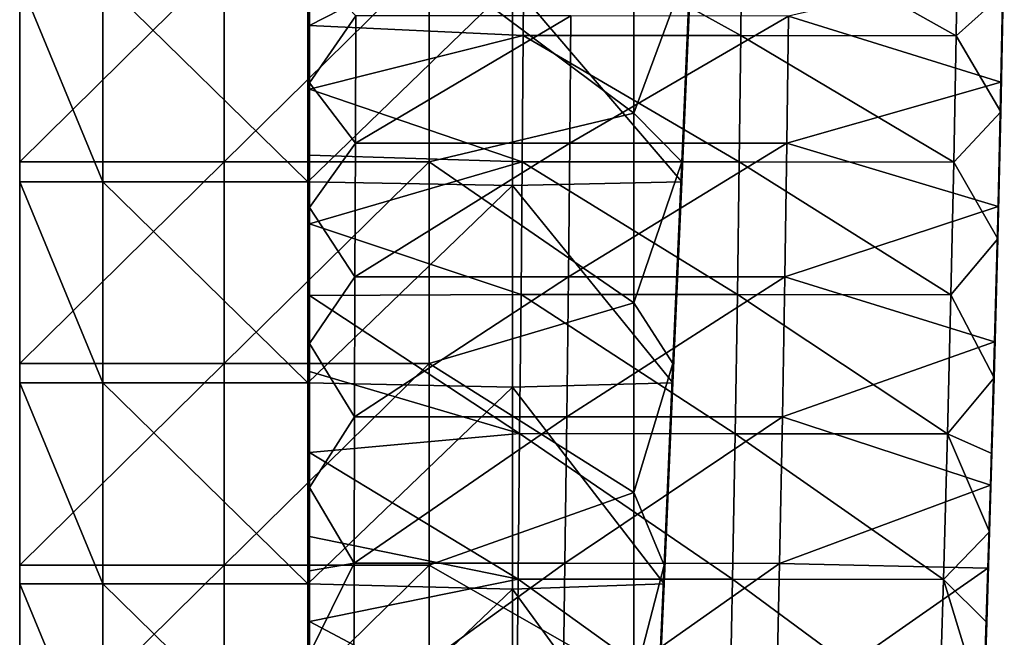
# Model space of a CAD drawing. Header units: millimetres. Extents: x -222 to 222, y 0 to 856.
# Tile 10 of 27: x -219 to -159, y 287 to 324. Entities that reach past the tile are written whole.
import ezdxf

# ---------------------------------------------------------------- set-up
doc = ezdxf.new("R2010")
doc.units = ezdxf.units.MM
doc.header["$LTSCALE"] = 65.185185
for name, color, linetype in [('41', 7, 'CONTINUOUS'), ('42', 7, 'CONTINUOUS'), ('43', 7, 'CONTINUOUS'), ('44', 7, 'CONTINUOUS'), ('47', 7, 'CONTINUOUS'), ('48', 7, 'CONTINUOUS'), ('49', 7, 'CONTINUOUS'), ('50', 7, 'CONTINUOUS')]:
    doc.layers.add(name, color=color, linetype=linetype)

msp = doc.modelspace()

# ---------------------------------------------------------------- linework, layer by layer
at = {"layer": '41', "linetype": 'Continuous'}
for points in [[(-201.25, 331.388, -447.123), (-188.317, 330.752, -447.131), (-201.25, 324.133, -447.259), (-201.25, 331.388, -447.123)], [(-188.317, 330.752, -447.131), (-188.373, 323.532, -447.274), (-201.25, 324.133, -447.259), (-188.317, 330.752, -447.131)], [(-188.317, 330.752, -447.131), (-175.28, 323.525, -447.274), (-188.373, 323.532, -447.274), (-188.317, 330.752, -447.131)], [(-175.214, 330.747, -447.131), (-175.28, 323.525, -447.274), (-188.317, 330.752, -447.131), (-175.214, 330.747, -447.131)], [(-175.214, 330.747, -447.131), (-162.316, 323.515, -447.274), (-175.28, 323.525, -447.274), (-175.214, 330.747, -447.131)], [(-162.211, 330.739, -447.13), (-162.316, 323.515, -447.274), (-175.214, 330.747, -447.131), (-162.211, 330.739, -447.13)], [(-162.211, 330.739, -447.13), (-159.487, 326.065, -447.213), (-162.316, 323.515, -447.274), (-162.211, 330.739, -447.13)], [(-159.487, 326.065, -447.213), (-159.627, 318.934, -447.408), (-162.316, 323.515, -447.274), (-159.487, 326.065, -447.213)], [(-201.25, 324.133, -447.259), (-188.373, 323.532, -447.274), (-201.25, 320.301, -447.366), (-201.25, 324.133, -447.259)], [(-188.373, 323.532, -447.274), (-188.437, 315.924, -447.515), (-201.25, 320.301, -447.366), (-188.373, 323.532, -447.274)], [(-188.373, 323.532, -447.274), (-175.368, 315.917, -447.514), (-188.437, 315.924, -447.515), (-188.373, 323.532, -447.274)], [(-175.28, 323.525, -447.274), (-175.368, 315.917, -447.514), (-188.373, 323.532, -447.274), (-175.28, 323.525, -447.274)], [(-175.28, 323.525, -447.274), (-162.455, 315.905, -447.514), (-175.368, 315.917, -447.514), (-175.28, 323.525, -447.274)], [(-162.316, 323.515, -447.274), (-162.455, 315.905, -447.514), (-175.28, 323.525, -447.274), (-162.316, 323.515, -447.274)], [(-162.316, 323.515, -447.274), (-159.627, 318.934, -447.408), (-162.455, 315.905, -447.514), (-162.316, 323.515, -447.274)], [(-201.25, 320.301, -447.366), (-188.437, 315.924, -447.515), (-201.25, 316.32, -447.5), (-201.25, 320.301, -447.366)], [(-159.627, 318.934, -447.408), (-159.805, 311.271, -447.699), (-162.455, 315.905, -447.514), (-159.627, 318.934, -447.408)], [(-201.25, 316.32, -447.5), (-188.437, 315.924, -447.515), (-201.25, 312.18, -447.663), (-201.25, 316.32, -447.5)], [(-188.437, 315.924, -447.515), (-188.512, 307.93, -447.852), (-201.25, 312.18, -447.663), (-188.437, 315.924, -447.515)], [(-188.437, 315.924, -447.515), (-175.48, 307.922, -447.851), (-188.512, 307.93, -447.852), (-188.437, 315.924, -447.515)], [(-175.368, 315.917, -447.514), (-175.48, 307.922, -447.851), (-188.437, 315.924, -447.515), (-175.368, 315.917, -447.514)], [(-175.368, 315.917, -447.514), (-162.628, 307.908, -447.851), (-175.48, 307.922, -447.851), (-175.368, 315.917, -447.514)], [(-162.455, 315.905, -447.514), (-162.628, 307.908, -447.851), (-175.368, 315.917, -447.514), (-162.455, 315.905, -447.514)], [(-162.455, 315.905, -447.514), (-159.805, 311.271, -447.699), (-162.628, 307.908, -447.851), (-162.455, 315.905, -447.514)], [(-201.25, 312.18, -447.663), (-188.512, 307.93, -447.852), (-201.25, 307.868, -447.855), (-201.25, 312.18, -447.663)], [(-159.805, 311.271, -447.699), (-160.025, 302.902, -448.101), (-162.628, 307.908, -447.851), (-159.805, 311.271, -447.699)], [(-188.512, 307.93, -447.852), (-188.596, 299.55, -448.286), (-201.25, 307.868, -447.855), (-188.512, 307.93, -447.852)], [(-201.25, 307.868, -447.855), (-188.596, 299.55, -448.286), (-201.25, 303.289, -448.083), (-201.25, 307.868, -447.855)], [(-188.512, 307.93, -447.852), (-175.615, 299.54, -448.285), (-188.596, 299.55, -448.286), (-188.512, 307.93, -447.852)], [(-175.48, 307.922, -447.851), (-175.615, 299.54, -448.285), (-188.512, 307.93, -447.852), (-175.48, 307.922, -447.851)], [(-175.48, 307.922, -447.851), (-162.835, 299.525, -448.285), (-175.615, 299.54, -448.285), (-175.48, 307.922, -447.851)], [(-162.628, 307.908, -447.851), (-162.835, 299.525, -448.285), (-175.48, 307.922, -447.851), (-162.628, 307.908, -447.851)], [(-162.628, 307.908, -447.851), (-160.025, 302.902, -448.101), (-162.835, 299.525, -448.285), (-162.628, 307.908, -447.851)], [(-201.25, 303.289, -448.083), (-188.596, 299.55, -448.286), (-201.25, 298.418, -448.35), (-201.25, 303.289, -448.083)], [(-160.025, 302.902, -448.101), (-160.155, 298.348, -448.351), (-162.835, 299.525, -448.285), (-160.025, 302.902, -448.101)], [(-188.596, 299.55, -448.286), (-188.69, 290.782, -448.817), (-201.25, 298.418, -448.35), (-188.596, 299.55, -448.286)], [(-188.596, 299.55, -448.286), (-175.773, 290.772, -448.816), (-188.69, 290.782, -448.817), (-188.596, 299.55, -448.286)], [(-175.615, 299.54, -448.285), (-175.773, 290.772, -448.816), (-188.596, 299.55, -448.286), (-175.615, 299.54, -448.285)], [(-175.615, 299.54, -448.285), (-163.077, 290.754, -448.816), (-175.773, 290.772, -448.816), (-175.615, 299.54, -448.285)], [(-162.835, 299.525, -448.285), (-163.077, 290.754, -448.816), (-175.615, 299.54, -448.285), (-162.835, 299.525, -448.285)], [(-162.835, 299.525, -448.285), (-160.297, 293.637, -448.633), (-163.077, 290.754, -448.816), (-162.835, 299.525, -448.285)], [(-160.155, 298.348, -448.351), (-160.297, 293.637, -448.633), (-162.835, 299.525, -448.285), (-160.155, 298.348, -448.351)], [(-201.25, 298.418, -448.35), (-188.69, 290.782, -448.817), (-201.25, 293.358, -448.653), (-201.25, 298.418, -448.35)], [(-160.297, 293.637, -448.633), (-160.47, 288.178, -448.985), (-163.077, 290.754, -448.816), (-160.297, 293.637, -448.633)], [(-201.25, 293.358, -448.653), (-188.69, 290.782, -448.817), (-201.25, 288.225, -448.985), (-201.25, 293.358, -448.653)], [(-188.69, 290.782, -448.817), (-188.793, 281.627, -449.444), (-201.25, 288.225, -448.985), (-188.69, 290.782, -448.817)], [(-188.69, 290.782, -448.817), (-175.954, 281.616, -449.444), (-188.793, 281.627, -449.444), (-188.69, 290.782, -448.817)], [(-175.773, 290.772, -448.816), (-175.954, 281.616, -449.444), (-188.69, 290.782, -448.817), (-175.773, 290.772, -448.816)], [(-175.773, 290.772, -448.816), (-163.352, 281.598, -449.443), (-175.954, 281.616, -449.444), (-175.773, 290.772, -448.816)], [(-163.077, 290.754, -448.816), (-163.352, 281.598, -449.443), (-175.773, 290.772, -448.816), (-163.077, 290.754, -448.816)], [(-163.077, 290.754, -448.816), (-160.649, 282.787, -449.357), (-163.352, 281.598, -449.443), (-163.077, 290.754, -448.816)], [(-160.47, 288.178, -448.985), (-160.649, 282.787, -449.357), (-163.077, 290.754, -448.816), (-160.47, 288.178, -448.985)], [(-201.25, 288.225, -448.985), (-188.793, 281.627, -449.444), (-201.25, 283.145, -449.336), (-201.25, 288.225, -448.985)]]:
    msp.add_3dface(points, dxfattribs=at)
at = {"layer": '42', "linetype": 'Continuous'}
for points in [[(-159.41, 331.507, -421.094), (-159.534, 324.611, -408.338), (-159.534, 324.25, -421.303), (-159.41, 331.507, -421.094)], [(-159.41, 331.507, -421.094), (-159.534, 324.25, -421.303), (-159.41, 331.12, -434.196), (-159.41, 331.507, -421.094)], [(-159.487, 326.065, -447.213), (-159.41, 331.12, -434.196), (-159.534, 323.879, -434.394), (-159.487, 326.065, -447.213)], [(-159.41, 331.12, -434.196), (-159.534, 324.25, -421.303), (-159.534, 323.879, -434.394), (-159.41, 331.12, -434.196)], [(-159.48, 327.685, -405.45), (-159.614, 320.716, -405.767), (-159.534, 324.611, -408.338), (-159.48, 327.685, -405.45)], [(-159.627, 318.934, -447.408), (-159.487, 326.065, -447.213), (-159.534, 323.879, -434.394), (-159.627, 318.934, -447.408)], [(-159.534, 324.611, -408.338), (-159.614, 320.716, -405.767), (-159.694, 316.951, -408.716), (-159.534, 324.611, -408.338)], [(-159.534, 324.611, -408.338), (-159.694, 316.951, -408.716), (-159.534, 324.25, -421.303), (-159.534, 324.611, -408.338)], [(-159.534, 324.25, -421.303), (-159.694, 316.951, -408.716), (-159.694, 316.606, -421.631), (-159.534, 324.25, -421.303)], [(-159.534, 324.25, -421.303), (-159.694, 316.606, -421.631), (-159.534, 323.879, -434.394), (-159.534, 324.25, -421.303)], [(-159.627, 318.934, -447.408), (-159.534, 323.879, -434.394), (-159.694, 316.252, -434.699), (-159.627, 318.934, -447.408)], [(-159.534, 323.879, -434.394), (-159.694, 316.606, -421.631), (-159.694, 316.252, -434.699), (-159.534, 323.879, -434.394)], [(-159.614, 320.716, -405.767), (-159.783, 313.234, -406.209), (-159.694, 316.951, -408.716), (-159.614, 320.716, -405.767)], [(-159.805, 311.271, -447.699), (-159.627, 318.934, -447.408), (-159.694, 316.252, -434.699), (-159.805, 311.271, -447.699)], [(-159.694, 316.951, -408.716), (-159.783, 313.234, -406.209), (-159.89, 308.904, -409.225), (-159.694, 316.951, -408.716)], [(-159.694, 316.951, -408.716), (-159.89, 308.904, -409.225), (-159.694, 316.606, -421.631), (-159.694, 316.951, -408.716)], [(-159.694, 316.606, -421.631), (-159.89, 308.904, -409.225), (-159.89, 308.577, -422.08), (-159.694, 316.606, -421.631)], [(-159.694, 316.606, -421.631), (-159.89, 308.577, -422.08), (-159.694, 316.252, -434.699), (-159.694, 316.606, -421.631)], [(-159.805, 311.271, -447.699), (-159.694, 316.252, -434.699), (-159.89, 308.238, -435.11), (-159.805, 311.271, -447.699)], [(-159.694, 316.252, -434.699), (-159.89, 308.577, -422.08), (-159.89, 308.238, -435.11), (-159.694, 316.252, -434.699)], [(-159.783, 313.234, -406.209), (-159.994, 305.072, -406.798), (-159.89, 308.904, -409.225), (-159.783, 313.234, -406.209)], [(-160.025, 302.902, -448.101), (-159.805, 311.271, -447.699), (-159.89, 308.238, -435.11), (-160.025, 302.902, -448.101)], [(-159.89, 308.904, -409.225), (-159.994, 305.072, -406.798), (-160.121, 300.471, -409.865), (-159.89, 308.904, -409.225)], [(-159.89, 308.904, -409.225), (-160.121, 300.471, -409.865), (-159.89, 308.577, -422.08), (-159.89, 308.904, -409.225)], [(-159.89, 308.577, -422.08), (-160.121, 300.471, -409.865), (-160.121, 300.161, -422.648), (-159.89, 308.577, -422.08)], [(-159.89, 308.577, -422.08), (-160.121, 300.161, -422.648), (-159.89, 308.238, -435.11), (-159.89, 308.577, -422.08)], [(-160.025, 302.902, -448.101), (-159.89, 308.238, -435.11), (-160.121, 299.838, -435.627), (-160.025, 302.902, -448.101)], [(-159.89, 308.238, -435.11), (-160.121, 300.161, -422.648), (-160.121, 299.838, -435.627), (-159.89, 308.238, -435.11)], [(-159.994, 305.072, -406.798), (-160.242, 296.433, -407.526), (-160.121, 300.471, -409.865), (-159.994, 305.072, -406.798)], [(-160.155, 298.348, -448.351), (-160.025, 302.902, -448.101), (-160.121, 299.838, -435.627), (-160.155, 298.348, -448.351)], [(-160.121, 300.471, -409.865), (-160.242, 296.433, -407.526), (-160.388, 291.652, -410.636), (-160.121, 300.471, -409.865)], [(-160.121, 300.471, -409.865), (-160.388, 291.652, -410.636), (-160.121, 300.161, -422.648), (-160.121, 300.471, -409.865)], [(-160.121, 300.161, -422.648), (-160.388, 291.652, -410.636), (-160.388, 291.359, -423.336), (-160.121, 300.161, -422.648)], [(-160.121, 300.161, -422.648), (-160.388, 291.359, -423.336), (-160.121, 299.838, -435.627), (-160.121, 300.161, -422.648)], [(-160.155, 298.348, -448.351), (-160.121, 299.838, -435.627), (-160.388, 291.052, -436.251), (-160.155, 298.348, -448.351)], [(-160.121, 299.838, -435.627), (-160.388, 291.359, -423.336), (-160.388, 291.052, -436.251), (-160.121, 299.838, -435.627)], [(-160.297, 293.637, -448.633), (-160.155, 298.348, -448.351), (-160.388, 291.052, -436.251), (-160.297, 293.637, -448.633)], [(-160.242, 296.433, -407.526), (-160.397, 291.436, -407.99), (-160.388, 291.652, -410.636), (-160.242, 296.433, -407.526)], [(-160.47, 288.178, -448.985), (-160.297, 293.637, -448.633), (-160.388, 291.052, -436.251), (-160.47, 288.178, -448.985)], [(-160.388, 291.652, -410.636), (-160.558, 286.443, -408.484), (-160.69, 282.448, -411.538), (-160.388, 291.652, -410.636)], [(-160.388, 291.652, -410.636), (-160.69, 282.448, -411.538), (-160.388, 291.359, -423.336), (-160.388, 291.652, -410.636)], [(-160.388, 291.359, -423.336), (-160.69, 282.448, -411.538), (-160.69, 282.171, -424.145), (-160.388, 291.359, -423.336)], [(-160.388, 291.359, -423.336), (-160.69, 282.171, -424.145), (-160.388, 291.052, -436.251), (-160.388, 291.359, -423.336)], [(-160.397, 291.436, -407.99), (-160.558, 286.443, -408.484), (-160.388, 291.652, -410.636), (-160.397, 291.436, -407.99)], [(-160.47, 288.178, -448.985), (-160.388, 291.052, -436.251), (-160.69, 281.879, -436.981), (-160.47, 288.178, -448.985)], [(-160.388, 291.052, -436.251), (-160.69, 282.171, -424.145), (-160.69, 281.879, -436.981), (-160.388, 291.052, -436.251)], [(-160.649, 282.787, -449.357), (-160.47, 288.178, -448.985), (-160.69, 281.879, -436.981), (-160.649, 282.787, -449.357)]]:
    msp.add_3dface(points, dxfattribs=at)
at = {"layer": '43', "linetype": 'Continuous'}
for points in [[(-201.25, 327.661, -405.453), (-201.25, 320.673, -405.771), (-198.467, 324.709, -405.575), (-201.25, 327.661, -405.453)], [(-159.614, 320.716, -405.767), (-159.48, 327.685, -405.45), (-172.412, 324.699, -405.575), (-159.614, 320.716, -405.767)], [(-198.467, 324.709, -405.575), (-201.25, 320.673, -405.771), (-198.488, 317.048, -405.974), (-198.467, 324.709, -405.575)], [(-198.467, 324.709, -405.575), (-198.488, 317.048, -405.974), (-185.505, 324.706, -405.575), (-198.467, 324.709, -405.575)], [(-185.505, 324.706, -405.575), (-198.488, 317.048, -405.974), (-185.576, 317.044, -405.974), (-185.505, 324.706, -405.575)], [(-185.505, 324.706, -405.575), (-185.576, 317.044, -405.974), (-172.412, 324.699, -405.575), (-185.505, 324.706, -405.575)], [(-172.412, 324.699, -405.575), (-185.576, 317.044, -405.974), (-172.507, 317.036, -405.973), (-172.412, 324.699, -405.575)], [(-159.614, 320.716, -405.767), (-172.412, 324.699, -405.575), (-172.507, 317.036, -405.973), (-159.614, 320.716, -405.767)], [(-201.25, 320.673, -405.771), (-201.25, 313.166, -406.217), (-198.488, 317.048, -405.974), (-201.25, 320.673, -405.771)], [(-159.783, 313.234, -406.209), (-159.614, 320.716, -405.767), (-172.507, 317.036, -405.973), (-159.783, 313.234, -406.209)], [(-198.488, 317.048, -405.974), (-201.25, 313.166, -406.217), (-198.51, 309, -406.505), (-198.488, 317.048, -405.974)], [(-198.488, 317.048, -405.974), (-198.51, 309, -406.505), (-185.576, 317.044, -405.974), (-198.488, 317.048, -405.974)], [(-185.576, 317.044, -405.974), (-198.51, 309, -406.505), (-185.66, 308.997, -406.505), (-185.576, 317.044, -405.974)], [(-185.576, 317.044, -405.974), (-185.66, 308.997, -406.505), (-172.507, 317.036, -405.973), (-185.576, 317.044, -405.974)], [(-172.507, 317.036, -405.973), (-185.66, 308.997, -406.505), (-172.628, 308.987, -406.505), (-172.507, 317.036, -405.973)], [(-159.783, 313.234, -406.209), (-172.507, 317.036, -405.973), (-172.628, 308.987, -406.505), (-159.783, 313.234, -406.209)], [(-201.25, 313.166, -406.217), (-201.25, 304.97, -406.809), (-198.51, 309, -406.505), (-201.25, 313.166, -406.217)], [(-159.994, 305.072, -406.798), (-159.783, 313.234, -406.209), (-172.628, 308.987, -406.505), (-159.994, 305.072, -406.798)], [(-198.51, 309, -406.505), (-201.25, 304.97, -406.809), (-198.534, 300.567, -407.169), (-198.51, 309, -406.505)], [(-198.51, 309, -406.505), (-198.534, 300.567, -407.169), (-185.66, 308.997, -406.505), (-198.51, 309, -406.505)], [(-185.66, 308.997, -406.505), (-198.534, 300.567, -407.169), (-185.756, 300.563, -407.169), (-185.66, 308.997, -406.505)], [(-185.66, 308.997, -406.505), (-185.756, 300.563, -407.169), (-172.628, 308.987, -406.505), (-185.66, 308.997, -406.505)], [(-172.628, 308.987, -406.505), (-185.756, 300.563, -407.169), (-172.775, 300.552, -407.168), (-172.628, 308.987, -406.505)], [(-159.994, 305.072, -406.798), (-172.628, 308.987, -406.505), (-172.775, 300.552, -407.168), (-159.994, 305.072, -406.798)], [(-201.25, 304.97, -406.809), (-201.25, 296.294, -407.542), (-198.534, 300.567, -407.169), (-201.25, 304.97, -406.809)], [(-160.242, 296.433, -407.526), (-159.994, 305.072, -406.798), (-172.775, 300.552, -407.168), (-160.242, 296.433, -407.526)], [(-198.534, 300.567, -407.169), (-201.25, 296.294, -407.542), (-198.559, 291.748, -407.965), (-198.534, 300.567, -407.169)], [(-198.534, 300.567, -407.169), (-198.559, 291.748, -407.965), (-185.756, 300.563, -407.169), (-198.534, 300.567, -407.169)], [(-185.756, 300.563, -407.169), (-198.559, 291.748, -407.965), (-185.865, 291.743, -407.965), (-185.756, 300.563, -407.169)], [(-185.756, 300.563, -407.169), (-185.865, 291.743, -407.965), (-172.775, 300.552, -407.168), (-185.756, 300.563, -407.169)], [(-172.775, 300.552, -407.168), (-185.865, 291.743, -407.965), (-172.949, 291.731, -407.964), (-172.775, 300.552, -407.168)], [(-160.242, 296.433, -407.526), (-172.775, 300.552, -407.168), (-172.949, 291.731, -407.964), (-160.242, 296.433, -407.526)], [(-201.25, 296.294, -407.542), (-201.25, 291.28, -408.01), (-198.559, 291.748, -407.965), (-201.25, 296.294, -407.542)], [(-160.397, 291.436, -407.99), (-160.242, 296.433, -407.526), (-172.949, 291.731, -407.964), (-160.397, 291.436, -407.99)], [(-201.25, 291.28, -408.01), (-201.25, 286.275, -408.506), (-198.559, 291.748, -407.965), (-201.25, 291.28, -408.01)], [(-198.559, 291.748, -407.965), (-201.25, 286.275, -408.506), (-198.586, 282.542, -408.894), (-198.559, 291.748, -407.965)], [(-198.559, 291.748, -407.965), (-198.586, 282.542, -408.894), (-185.865, 291.743, -407.965), (-198.559, 291.748, -407.965)], [(-185.865, 291.743, -407.965), (-198.586, 282.542, -408.894), (-185.986, 282.536, -408.893), (-185.865, 291.743, -407.965)], [(-185.865, 291.743, -407.965), (-185.986, 282.536, -408.893), (-172.949, 291.731, -407.964), (-185.865, 291.743, -407.965)], [(-172.949, 291.731, -407.964), (-185.986, 282.536, -408.893), (-173.148, 282.524, -408.893), (-172.949, 291.731, -407.964)], [(-160.397, 291.436, -407.99), (-172.949, 291.731, -407.964), (-173.148, 282.524, -408.893), (-160.397, 291.436, -407.99)], [(-160.558, 286.443, -408.484), (-160.397, 291.436, -407.99), (-173.148, 282.524, -408.893), (-160.558, 286.443, -408.484)]]:
    msp.add_3dface(points, dxfattribs=at)
at = {"layer": '44', "linetype": 'Continuous'}
for points in [[(-201.25, 327.661, -405.453), (-201.25, 331.606, -418.244), (-201.25, 324.35, -418.456), (-201.25, 327.661, -405.453)], [(-201.25, 331.221, -431.347), (-201.25, 323.981, -431.548), (-201.25, 331.606, -418.244), (-201.25, 331.221, -431.347)], [(-201.25, 331.606, -418.244), (-201.25, 323.981, -431.548), (-201.25, 324.35, -418.456), (-201.25, 331.606, -418.244)], [(-201.25, 331.388, -447.123), (-201.25, 324.133, -447.259), (-201.25, 330.836, -444.349), (-201.25, 331.388, -447.123)], [(-201.25, 330.836, -444.349), (-201.25, 323.612, -444.512), (-201.25, 331.221, -431.347), (-201.25, 330.836, -444.349)], [(-201.25, 331.221, -431.347), (-201.25, 323.612, -444.512), (-201.25, 323.981, -431.548), (-201.25, 331.221, -431.347)], [(-201.25, 330.836, -444.349), (-201.25, 324.133, -447.259), (-201.25, 323.612, -444.512), (-201.25, 330.836, -444.349)], [(-201.25, 320.673, -405.771), (-201.25, 327.661, -405.453), (-201.25, 324.35, -418.456), (-201.25, 320.673, -405.771)], [(-201.25, 320.673, -405.771), (-201.25, 324.35, -418.456), (-201.25, 316.708, -418.791), (-201.25, 320.673, -405.771)], [(-201.25, 323.981, -431.548), (-201.25, 316.355, -431.859), (-201.25, 324.35, -418.456), (-201.25, 323.981, -431.548)], [(-201.25, 324.35, -418.456), (-201.25, 316.355, -431.859), (-201.25, 316.708, -418.791), (-201.25, 324.35, -418.456)], [(-201.25, 324.133, -447.259), (-201.25, 320.301, -447.366), (-201.25, 323.612, -444.512), (-201.25, 324.133, -447.259)], [(-201.25, 323.612, -444.512), (-201.25, 316.002, -444.773), (-201.25, 323.981, -431.548), (-201.25, 323.612, -444.512)], [(-201.25, 323.981, -431.548), (-201.25, 316.002, -444.773), (-201.25, 316.355, -431.859), (-201.25, 323.981, -431.548)], [(-201.25, 320.301, -447.366), (-201.25, 316.32, -447.5), (-201.25, 323.612, -444.512), (-201.25, 320.301, -447.366)], [(-201.25, 323.612, -444.512), (-201.25, 316.32, -447.5), (-201.25, 316.002, -444.773), (-201.25, 323.612, -444.512)], [(-201.25, 313.166, -406.217), (-201.25, 320.673, -405.771), (-201.25, 316.708, -418.791), (-201.25, 313.166, -406.217)], [(-201.25, 313.166, -406.217), (-201.25, 316.708, -418.791), (-201.25, 308.678, -419.249), (-201.25, 313.166, -406.217)], [(-201.25, 316.355, -431.859), (-201.25, 308.341, -432.28), (-201.25, 316.708, -418.791), (-201.25, 316.355, -431.859)], [(-201.25, 316.708, -418.791), (-201.25, 308.341, -432.28), (-201.25, 308.678, -419.249), (-201.25, 316.708, -418.791)], [(-201.25, 316.002, -444.773), (-201.25, 308.005, -445.132), (-201.25, 316.355, -431.859), (-201.25, 316.002, -444.773)], [(-201.25, 316.355, -431.859), (-201.25, 308.005, -445.132), (-201.25, 308.341, -432.28), (-201.25, 316.355, -431.859)], [(-201.25, 316.32, -447.5), (-201.25, 312.18, -447.663), (-201.25, 316.002, -444.773), (-201.25, 316.32, -447.5)], [(-201.25, 316.002, -444.773), (-201.25, 312.18, -447.663), (-201.25, 308.005, -445.132), (-201.25, 316.002, -444.773)], [(-201.25, 304.97, -406.809), (-201.25, 313.166, -406.217), (-201.25, 308.678, -419.249), (-201.25, 304.97, -406.809)], [(-201.25, 312.18, -447.663), (-201.25, 307.868, -447.855), (-201.25, 308.005, -445.132), (-201.25, 312.18, -447.663)], [(-201.25, 304.97, -406.809), (-201.25, 308.678, -419.249), (-201.25, 300.262, -419.83), (-201.25, 304.97, -406.809)], [(-201.25, 308.341, -432.28), (-201.25, 299.941, -432.809), (-201.25, 308.678, -419.249), (-201.25, 308.341, -432.28)], [(-201.25, 308.678, -419.249), (-201.25, 299.941, -432.809), (-201.25, 300.262, -419.83), (-201.25, 308.678, -419.249)], [(-201.25, 308.005, -445.132), (-201.25, 299.621, -445.59), (-201.25, 308.341, -432.28), (-201.25, 308.005, -445.132)], [(-201.25, 308.341, -432.28), (-201.25, 299.621, -445.59), (-201.25, 299.941, -432.809), (-201.25, 308.341, -432.28)], [(-201.25, 307.868, -447.855), (-201.25, 303.289, -448.083), (-201.25, 308.005, -445.132), (-201.25, 307.868, -447.855)], [(-201.25, 308.005, -445.132), (-201.25, 303.289, -448.083), (-201.25, 299.621, -445.59), (-201.25, 308.005, -445.132)], [(-201.25, 296.294, -407.542), (-201.25, 304.97, -406.809), (-201.25, 300.262, -419.83), (-201.25, 296.294, -407.542)], [(-201.25, 303.289, -448.083), (-201.25, 298.418, -448.35), (-201.25, 299.621, -445.59), (-201.25, 303.289, -448.083)], [(-201.25, 296.294, -407.542), (-201.25, 300.262, -419.83), (-201.25, 291.46, -420.533), (-201.25, 296.294, -407.542)], [(-201.25, 299.941, -432.809), (-201.25, 291.154, -433.448), (-201.25, 300.262, -419.83), (-201.25, 299.941, -432.809)], [(-201.25, 300.262, -419.83), (-201.25, 291.154, -433.448), (-201.25, 291.46, -420.533), (-201.25, 300.262, -419.83)], [(-201.25, 299.621, -445.59), (-201.25, 290.849, -446.145), (-201.25, 299.941, -432.809), (-201.25, 299.621, -445.59)], [(-201.25, 299.941, -432.809), (-201.25, 290.849, -446.145), (-201.25, 291.154, -433.448), (-201.25, 299.941, -432.809)], [(-201.25, 298.418, -448.35), (-201.25, 293.358, -448.653), (-201.25, 299.621, -445.59), (-201.25, 298.418, -448.35)], [(-201.25, 299.621, -445.59), (-201.25, 293.358, -448.653), (-201.25, 290.849, -446.145), (-201.25, 299.621, -445.59)], [(-201.25, 291.28, -408.01), (-201.25, 296.294, -407.542), (-201.25, 291.46, -420.533), (-201.25, 291.28, -408.01)], [(-201.25, 293.358, -448.653), (-201.25, 288.225, -448.985), (-201.25, 290.849, -446.145), (-201.25, 293.358, -448.653)], [(-201.25, 291.28, -408.01), (-201.25, 291.46, -420.533), (-201.25, 282.271, -421.359), (-201.25, 291.28, -408.01)], [(-201.25, 291.154, -433.448), (-201.25, 281.981, -434.196), (-201.25, 291.46, -420.533), (-201.25, 291.154, -433.448)], [(-201.25, 291.46, -420.533), (-201.25, 281.981, -434.196), (-201.25, 282.271, -421.359), (-201.25, 291.46, -420.533)], [(-201.25, 286.275, -408.506), (-201.25, 291.28, -408.01), (-201.25, 282.271, -421.359), (-201.25, 286.275, -408.506)], [(-201.25, 290.849, -446.145), (-201.25, 281.691, -446.8), (-201.25, 291.154, -433.448), (-201.25, 290.849, -446.145)], [(-201.25, 291.154, -433.448), (-201.25, 281.691, -446.8), (-201.25, 281.981, -434.196), (-201.25, 291.154, -433.448)], [(-201.25, 288.225, -448.985), (-201.25, 283.145, -449.336), (-201.25, 290.849, -446.145), (-201.25, 288.225, -448.985)], [(-201.25, 290.849, -446.145), (-201.25, 283.145, -449.336), (-201.25, 281.691, -446.8), (-201.25, 290.849, -446.145)]]:
    msp.add_3dface(points, dxfattribs=at)
at = {"layer": '47', "linetype": 'Continuous'}
for points in [[(-181.713, 330.267, -14.092), (-194.046, 328.077, -14.092), (-181.713, 318.846, -14.092), (-181.713, 330.267, -14.092)], [(-181.713, 330.267, -14.092), (-181.713, 318.846, -14.092), (-178.3, 328.077, -14.092), (-181.713, 330.267, -14.092)], [(-218.7, 328.077, -14.092), (-218.7, 315.926, -14.092), (-206.379, 328.077, -14.092), (-218.7, 328.077, -14.092)], [(-206.379, 328.077, -14.092), (-218.7, 315.926, -14.092), (-206.379, 315.926, -14.092), (-206.379, 328.077, -14.092)], [(-206.379, 328.077, -14.092), (-206.379, 315.926, -14.092), (-194.046, 328.077, -14.092), (-206.379, 328.077, -14.092)], [(-194.046, 328.077, -14.092), (-206.379, 315.926, -14.092), (-194.046, 315.926, -14.092), (-194.046, 328.077, -14.092)], [(-194.046, 328.077, -14.092), (-194.046, 315.926, -14.092), (-181.713, 318.846, -14.092), (-194.046, 328.077, -14.092)], [(-178.3, 328.077, -14.092), (-181.713, 318.846, -14.092), (-178.833, 315.926, -14.092), (-178.3, 328.077, -14.092)], [(-181.713, 318.846, -14.092), (-194.046, 315.926, -14.092), (-181.713, 307.425, -14.092), (-181.713, 318.846, -14.092)], [(-181.713, 318.846, -14.092), (-181.713, 307.425, -14.092), (-178.833, 315.926, -14.092), (-181.713, 318.846, -14.092)], [(-218.7, 315.926, -14.092), (-218.7, 303.775, -14.092), (-206.379, 315.926, -14.092), (-218.7, 315.926, -14.092)], [(-206.379, 315.926, -14.092), (-218.7, 303.775, -14.092), (-206.379, 303.775, -14.092), (-206.379, 315.926, -14.092)], [(-206.379, 315.926, -14.092), (-206.379, 303.775, -14.092), (-194.046, 315.926, -14.092), (-206.379, 315.926, -14.092)], [(-194.046, 315.926, -14.092), (-206.379, 303.775, -14.092), (-194.046, 303.775, -14.092), (-194.046, 315.926, -14.092)], [(-194.046, 315.926, -14.092), (-194.046, 303.775, -14.092), (-181.713, 307.425, -14.092), (-194.046, 315.926, -14.092)], [(-178.833, 315.926, -14.092), (-181.713, 307.425, -14.092), (-179.367, 303.775, -14.092), (-178.833, 315.926, -14.092)], [(-181.713, 307.425, -14.092), (-194.046, 303.775, -14.092), (-181.713, 296.004, -14.092), (-181.713, 307.425, -14.092)], [(-181.713, 307.425, -14.092), (-181.713, 296.004, -14.092), (-179.367, 303.775, -14.092), (-181.713, 307.425, -14.092)], [(-218.7, 303.775, -14.092), (-218.7, 291.624, -14.092), (-206.379, 303.775, -14.092), (-218.7, 303.775, -14.092)], [(-206.379, 303.775, -14.092), (-218.7, 291.624, -14.092), (-206.379, 291.624, -14.092), (-206.379, 303.775, -14.092)], [(-206.379, 303.775, -14.092), (-206.379, 291.624, -14.092), (-194.046, 303.775, -14.092), (-206.379, 303.775, -14.092)], [(-194.046, 303.775, -14.092), (-206.379, 291.624, -14.092), (-194.046, 291.624, -14.092), (-194.046, 303.775, -14.092)], [(-194.046, 303.775, -14.092), (-194.046, 291.624, -14.092), (-181.713, 296.004, -14.092), (-194.046, 303.775, -14.092)], [(-179.367, 303.775, -14.092), (-181.713, 296.004, -14.092), (-179.9, 291.624, -14.092), (-179.367, 303.775, -14.092)], [(-181.713, 296.004, -14.092), (-194.046, 291.624, -14.092), (-181.713, 284.583, -14.092), (-181.713, 296.004, -14.092)], [(-181.713, 296.004, -14.092), (-181.713, 284.583, -14.092), (-179.9, 291.624, -14.092), (-181.713, 296.004, -14.092)], [(-218.7, 291.624, -14.092), (-218.7, 279.473, -14.092), (-206.379, 291.624, -14.092), (-218.7, 291.624, -14.092)], [(-206.379, 291.624, -14.092), (-218.7, 279.473, -14.092), (-206.379, 279.473, -14.092), (-206.379, 291.624, -14.092)], [(-206.379, 291.624, -14.092), (-206.379, 279.473, -14.092), (-194.046, 291.624, -14.092), (-206.379, 291.624, -14.092)], [(-194.046, 291.624, -14.092), (-206.379, 279.473, -14.092), (-194.046, 279.473, -14.092), (-194.046, 291.624, -14.092)], [(-194.046, 291.624, -14.092), (-194.046, 279.473, -14.092), (-181.713, 284.583, -14.092), (-194.046, 291.624, -14.092)], [(-179.9, 291.624, -14.092), (-181.713, 284.583, -14.092), (-180.433, 279.473, -14.092), (-179.9, 291.624, -14.092)]]:
    msp.add_3dface(points, dxfattribs=at)
at = {"layer": '48', "linetype": 'Continuous'}
for points in [[(-178.3, 328.077, -14.092), (-178.833, 315.926, -14.092), (-178.3, 327.621, -28.726), (-178.3, 328.077, -14.092)], [(-178.3, 327.621, -28.726), (-178.833, 315.926, -14.092), (-178.833, 315.487, -28.533), (-178.3, 327.621, -28.726)], [(-178.3, 327.621, -28.726), (-178.833, 315.487, -28.533), (-178.3, 327.164, -43.375), (-178.3, 327.621, -28.726)], [(-178.3, 327.164, -43.375), (-178.833, 315.487, -28.533), (-178.833, 315.047, -42.989), (-178.3, 327.164, -43.375)], [(-178.3, 327.164, -43.375), (-178.833, 315.047, -42.989), (-178.3, 326.818, -54.471), (-178.3, 327.164, -43.375)], [(-178.3, 326.818, -54.471), (-178.833, 315.047, -42.989), (-178.833, 314.714, -53.939), (-178.3, 326.818, -54.471)], [(-178.833, 315.926, -14.092), (-179.367, 303.775, -14.092), (-178.833, 315.487, -28.533), (-178.833, 315.926, -14.092)], [(-178.833, 315.487, -28.533), (-179.367, 303.775, -14.092), (-179.367, 303.353, -28.34), (-178.833, 315.487, -28.533)], [(-178.833, 315.487, -28.533), (-179.367, 303.353, -28.34), (-178.833, 315.047, -42.989), (-178.833, 315.487, -28.533)], [(-178.833, 315.047, -42.989), (-179.367, 303.353, -28.34), (-179.367, 302.93, -42.603), (-178.833, 315.047, -42.989)], [(-178.833, 315.047, -42.989), (-179.367, 302.93, -42.603), (-178.833, 314.714, -53.939), (-178.833, 315.047, -42.989)], [(-178.833, 314.714, -53.939), (-179.367, 302.93, -42.603), (-179.367, 302.609, -53.406), (-178.833, 314.714, -53.939)], [(-179.367, 303.775, -14.092), (-179.9, 291.624, -14.092), (-179.367, 303.353, -28.34), (-179.367, 303.775, -14.092)], [(-179.367, 303.353, -28.34), (-179.9, 291.624, -14.092), (-179.9, 291.219, -28.147), (-179.367, 303.353, -28.34)], [(-179.367, 303.353, -28.34), (-179.9, 291.219, -28.147), (-179.367, 302.93, -42.603), (-179.367, 303.353, -28.34)], [(-179.367, 302.93, -42.603), (-179.9, 291.219, -28.147), (-179.9, 290.812, -42.217), (-179.367, 302.93, -42.603)], [(-179.367, 302.93, -42.603), (-179.9, 290.812, -42.217), (-179.367, 302.609, -53.406), (-179.367, 302.93, -42.603)], [(-179.367, 302.609, -53.406), (-179.9, 290.812, -42.217), (-179.9, 290.505, -52.873), (-179.367, 302.609, -53.406)], [(-179.9, 291.624, -14.092), (-180.433, 279.473, -14.092), (-179.9, 291.219, -28.147), (-179.9, 291.624, -14.092)], [(-179.9, 291.219, -28.147), (-180.433, 279.473, -14.092), (-180.433, 279.084, -27.954), (-179.9, 291.219, -28.147)], [(-179.9, 291.219, -28.147), (-180.433, 279.084, -27.954), (-179.9, 290.812, -42.217), (-179.9, 291.219, -28.147)], [(-179.9, 290.812, -42.217), (-180.433, 279.084, -27.954), (-180.433, 278.695, -41.831), (-179.9, 290.812, -42.217)], [(-179.9, 290.812, -42.217), (-180.433, 278.695, -41.831), (-179.9, 290.505, -52.873), (-179.9, 290.812, -42.217)], [(-179.9, 290.505, -52.873), (-180.433, 278.695, -41.831), (-180.433, 278.4, -52.341), (-179.9, 290.505, -52.873)]]:
    msp.add_3dface(points, dxfattribs=at)
at = {"layer": '49', "linetype": 'Continuous'}
for points in [[(-213.687, 326.818, -54.471), (-213.687, 314.714, -53.939), (-218.7, 326.818, -54.471), (-213.687, 326.818, -54.471)], [(-218.7, 326.818, -54.471), (-213.687, 314.714, -53.939), (-218.7, 314.714, -53.939), (-218.7, 326.818, -54.471)], [(-201.354, 326.818, -54.471), (-201.354, 314.714, -53.939), (-213.687, 326.818, -54.471), (-201.354, 326.818, -54.471)], [(-213.687, 326.818, -54.471), (-201.354, 314.714, -53.939), (-213.687, 314.714, -53.939), (-213.687, 326.818, -54.471)], [(-201.354, 326.818, -54.471), (-189.021, 326.658, -54.464), (-201.354, 314.714, -53.939), (-201.354, 326.818, -54.471)], [(-178.3, 326.818, -54.471), (-178.833, 314.714, -53.939), (-189.021, 326.658, -54.464), (-178.3, 326.818, -54.471)], [(-189.021, 326.658, -54.464), (-189.021, 314.5, -53.929), (-201.354, 314.714, -53.939), (-189.021, 326.658, -54.464)], [(-178.833, 314.714, -53.939), (-189.021, 314.5, -53.929), (-189.021, 326.658, -54.464), (-178.833, 314.714, -53.939)], [(-213.687, 314.714, -53.939), (-213.687, 302.609, -53.406), (-218.7, 314.714, -53.939), (-213.687, 314.714, -53.939)], [(-218.7, 314.714, -53.939), (-213.687, 302.609, -53.406), (-218.7, 302.609, -53.406), (-218.7, 314.714, -53.939)], [(-201.354, 314.714, -53.939), (-201.354, 302.609, -53.406), (-213.687, 314.714, -53.939), (-201.354, 314.714, -53.939)], [(-213.687, 314.714, -53.939), (-201.354, 302.609, -53.406), (-213.687, 302.609, -53.406), (-213.687, 314.714, -53.939)], [(-201.354, 314.714, -53.939), (-189.021, 314.5, -53.929), (-201.354, 302.609, -53.406), (-201.354, 314.714, -53.939)], [(-189.021, 314.5, -53.929), (-189.021, 302.342, -53.394), (-201.354, 302.609, -53.406), (-189.021, 314.5, -53.929)], [(-178.833, 314.714, -53.939), (-179.367, 302.609, -53.406), (-189.021, 314.5, -53.929), (-178.833, 314.714, -53.939)], [(-179.367, 302.609, -53.406), (-189.021, 302.342, -53.394), (-189.021, 314.5, -53.929), (-179.367, 302.609, -53.406)], [(-213.687, 302.609, -53.406), (-213.687, 290.505, -52.873), (-218.7, 302.609, -53.406), (-213.687, 302.609, -53.406)], [(-218.7, 302.609, -53.406), (-213.687, 290.505, -52.873), (-218.7, 290.505, -52.873), (-218.7, 302.609, -53.406)], [(-201.354, 302.609, -53.406), (-201.354, 290.505, -52.873), (-213.687, 302.609, -53.406), (-201.354, 302.609, -53.406)], [(-213.687, 302.609, -53.406), (-201.354, 290.505, -52.873), (-213.687, 290.505, -52.873), (-213.687, 302.609, -53.406)], [(-201.354, 302.609, -53.406), (-189.021, 302.342, -53.394), (-201.354, 290.505, -52.873), (-201.354, 302.609, -53.406)], [(-179.367, 302.609, -53.406), (-179.9, 290.505, -52.873), (-189.021, 302.342, -53.394), (-179.367, 302.609, -53.406)], [(-189.021, 302.342, -53.394), (-189.021, 290.184, -52.859), (-201.354, 290.505, -52.873), (-189.021, 302.342, -53.394)], [(-179.9, 290.505, -52.873), (-189.021, 290.184, -52.859), (-189.021, 302.342, -53.394), (-179.9, 290.505, -52.873)], [(-213.687, 290.505, -52.873), (-213.687, 278.4, -52.341), (-218.7, 290.505, -52.873), (-213.687, 290.505, -52.873)], [(-218.7, 290.505, -52.873), (-213.687, 278.4, -52.341), (-218.7, 278.4, -52.341), (-218.7, 290.505, -52.873)], [(-201.354, 290.505, -52.873), (-201.354, 278.4, -52.341), (-213.687, 290.505, -52.873), (-201.354, 290.505, -52.873)], [(-213.687, 290.505, -52.873), (-201.354, 278.4, -52.341), (-213.687, 278.4, -52.341), (-213.687, 290.505, -52.873)], [(-201.354, 290.505, -52.873), (-189.021, 290.184, -52.859), (-201.354, 278.4, -52.341), (-201.354, 290.505, -52.873)], [(-189.021, 290.184, -52.859), (-189.021, 278.026, -52.324), (-201.354, 278.4, -52.341), (-189.021, 290.184, -52.859)], [(-179.9, 290.505, -52.873), (-180.433, 278.4, -52.341), (-189.021, 290.184, -52.859), (-179.9, 290.505, -52.873)], [(-180.433, 278.4, -52.341), (-189.021, 278.026, -52.324), (-189.021, 290.184, -52.859), (-180.433, 278.4, -52.341)]]:
    msp.add_3dface(points, dxfattribs=at)
at = {"layer": '50', "linetype": 'Continuous'}
for points in [[(-218.7, 315.926, -14.092), (-218.7, 328.077, -14.092), (-218.7, 327.928, -19.082), (-218.7, 315.926, -14.092)], [(-218.7, 315.926, -14.092), (-218.7, 327.928, -19.082), (-218.7, 315.782, -19.082), (-218.7, 315.926, -14.092)], [(-218.7, 327.928, -19.082), (-218.7, 327.558, -31.415), (-218.7, 315.782, -19.082), (-218.7, 327.928, -19.082)], [(-218.7, 327.558, -31.415), (-218.7, 326.962, -43.748), (-218.7, 315.426, -31.415), (-218.7, 327.558, -31.415)], [(-218.7, 327.558, -31.415), (-218.7, 315.426, -31.415), (-218.7, 315.782, -19.082), (-218.7, 327.558, -31.415)], [(-218.7, 326.818, -54.471), (-218.7, 314.768, -43.748), (-218.7, 326.962, -43.748), (-218.7, 326.818, -54.471)], [(-218.7, 326.962, -43.748), (-218.7, 314.768, -43.748), (-218.7, 315.426, -31.415), (-218.7, 326.962, -43.748)], [(-218.7, 326.818, -54.471), (-218.7, 314.714, -53.939), (-218.7, 314.768, -43.748), (-218.7, 326.818, -54.471)], [(-218.7, 303.775, -14.092), (-218.7, 315.926, -14.092), (-218.7, 315.782, -19.082), (-218.7, 303.775, -14.092)], [(-218.7, 303.775, -14.092), (-218.7, 315.782, -19.082), (-218.7, 303.637, -19.082), (-218.7, 303.775, -14.092)], [(-218.7, 315.782, -19.082), (-218.7, 315.426, -31.415), (-218.7, 303.637, -19.082), (-218.7, 315.782, -19.082)], [(-218.7, 315.426, -31.415), (-218.7, 314.768, -43.748), (-218.7, 303.294, -31.415), (-218.7, 315.426, -31.415)], [(-218.7, 315.426, -31.415), (-218.7, 303.294, -31.415), (-218.7, 303.637, -19.082), (-218.7, 315.426, -31.415)], [(-218.7, 314.714, -53.939), (-218.7, 302.609, -53.406), (-218.7, 314.768, -43.748), (-218.7, 314.714, -53.939)], [(-218.7, 302.609, -53.406), (-218.7, 302.575, -43.748), (-218.7, 314.768, -43.748), (-218.7, 302.609, -53.406)], [(-218.7, 314.768, -43.748), (-218.7, 302.575, -43.748), (-218.7, 303.294, -31.415), (-218.7, 314.768, -43.748)], [(-218.7, 291.624, -14.092), (-218.7, 303.775, -14.092), (-218.7, 303.637, -19.082), (-218.7, 291.624, -14.092)], [(-218.7, 291.624, -14.092), (-218.7, 303.637, -19.082), (-218.7, 291.491, -19.082), (-218.7, 291.624, -14.092)], [(-218.7, 303.637, -19.082), (-218.7, 303.294, -31.415), (-218.7, 291.491, -19.082), (-218.7, 303.637, -19.082)], [(-218.7, 303.294, -31.415), (-218.7, 302.575, -43.748), (-218.7, 291.162, -31.415), (-218.7, 303.294, -31.415)], [(-218.7, 303.294, -31.415), (-218.7, 291.162, -31.415), (-218.7, 291.491, -19.082), (-218.7, 303.294, -31.415)], [(-218.7, 302.609, -53.406), (-218.7, 290.505, -52.873), (-218.7, 302.575, -43.748), (-218.7, 302.609, -53.406)], [(-218.7, 290.505, -52.873), (-218.7, 290.381, -43.748), (-218.7, 302.575, -43.748), (-218.7, 290.505, -52.873)], [(-218.7, 302.575, -43.748), (-218.7, 290.381, -43.748), (-218.7, 291.162, -31.415), (-218.7, 302.575, -43.748)], [(-218.7, 279.473, -14.092), (-218.7, 291.624, -14.092), (-218.7, 291.491, -19.082), (-218.7, 279.473, -14.092)], [(-218.7, 279.473, -14.092), (-218.7, 291.491, -19.082), (-218.7, 279.346, -19.082), (-218.7, 279.473, -14.092)], [(-218.7, 291.491, -19.082), (-218.7, 291.162, -31.415), (-218.7, 279.346, -19.082), (-218.7, 291.491, -19.082)], [(-218.7, 291.162, -31.415), (-218.7, 290.381, -43.748), (-218.7, 279.031, -31.415), (-218.7, 291.162, -31.415)], [(-218.7, 291.162, -31.415), (-218.7, 279.031, -31.415), (-218.7, 279.346, -19.082), (-218.7, 291.162, -31.415)], [(-218.7, 290.505, -52.873), (-218.7, 278.4, -52.341), (-218.7, 290.381, -43.748), (-218.7, 290.505, -52.873)], [(-218.7, 278.4, -52.341), (-218.7, 278.188, -43.748), (-218.7, 290.381, -43.748), (-218.7, 278.4, -52.341)], [(-218.7, 290.381, -43.748), (-218.7, 278.188, -43.748), (-218.7, 279.031, -31.415), (-218.7, 290.381, -43.748)]]:
    msp.add_3dface(points, dxfattribs=at)

doc.saveas('drawing.dxf')
